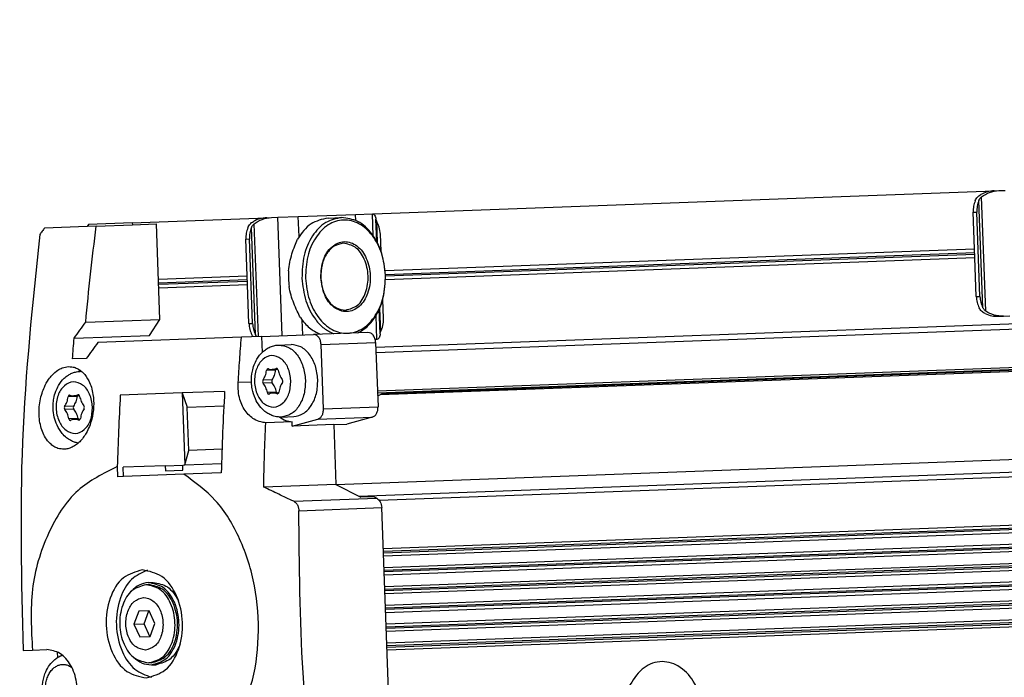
# Model space of a CAD drawing. Header units: millimetres. Extents: x -285 to 1770, y -283 to 203.
# Tile 15 of 30: x 516 to 611, y -242 to -178. Entities that reach past the tile are written whole.
import ezdxf

# ---------------------------------------------------------------- set-up
doc = ezdxf.new("R2010")
doc.units = ezdxf.units.MM

# ---------------------------------------------------------------- blocks, each defined once
blk = doc.blocks.new('REGLA__34', base_point=(515.369, -260.013))
at = {"color": 7, "linetype": 'Continuous'}
for p, q in [((1403.433, -178.526), (550.257, -210.143)), ((550.42, -214.543), (1423.381, -182.193)), ((550.687, -214.709), (1418.124, -182.564)), ((546.385, -223.43), (1422.576, -190.96)), ((550.005, -197.143), (610.333, -194.908)), ((610.333, -194.908), (610.775, -194.891)), ((610.775, -194.891), (611.393, -194.869)), ((608.419, -200.541), (608.287, -196.985)), ((608.944, -205.166), (608.641, -196.972)), ((526.599, -198.011), (539.671, -197.526)), ((539.671, -197.526), (540.113, -197.51)), ((540.113, -197.51), (540.731, -197.487)), ((540.731, -197.487), (542.726, -197.413)), ((542.726, -197.413), (548.295, -197.207)), ((545.616, -197.556), (546.923, -197.508)), ((548.295, -197.207), (549.917, -197.147)), ((549.917, -197.147), (550.005, -197.143)), ((550.314, -197.839), (550.267, -197.674)), ((550.347, -199.844), (550.267, -197.674)), ((550.314, -197.839), (550.392, -199.928)), ((1423.942, -197.334), (550.981, -229.684)), ((522.225, -198.373), (518.073, -198.528)), ((522.359, -198.168), (522.225, -198.373)), ((523.097, -198.341), (522.225, -198.373)), ((526.599, -198.011), (522.359, -198.168)), ((523.097, -198.341), (526.606, -198.211)), ((526.599, -198.011), (526.606, -198.211)), ((526.606, -198.211), (528.938, -198.125)), ((529.282, -207.418), (528.938, -198.125)), ((551.007, -230.367), (1423.967, -198.017)), ((537.757, -203.16), (537.625, -199.604)), ((538.282, -207.785), (537.979, -199.591)), ((550.759, -200.773), (550.698, -199.119)), ((1424.01, -199.166), (551.049, -231.516)), ((551.075, -232.198), (1424.035, -199.848)), ((551.171, -202.663), (608.419, -200.541)), ((608.452, -201.423), (608.419, -200.541)), ((551.117, -233.348), (1424.078, -200.998)), ((551.142, -234.03), (1424.103, -201.68)), ((608.452, -201.423), (551.204, -203.545)), ((608.591, -205.179), (608.452, -201.423)), ((529.136, -203.479), (537.757, -203.16)), ((537.79, -204.042), (537.757, -203.16)), ((1424.145, -202.829), (551.185, -235.179)), ((551.21, -235.862), (1424.171, -203.512)), ((537.79, -204.042), (529.169, -204.361)), ((537.929, -207.798), (537.79, -204.042)), ((1424.213, -204.661), (551.253, -237.011)), ((551.001, -207.314), (550.933, -205.46)), ((551.278, -237.694), (1424.239, -205.343)), ((550.679, -208.787), (550.591, -206.417)), ((550.629, -206.33), (550.714, -208.619)), ((1424.281, -206.493), (551.321, -238.843)), ((522.076, -207.685), (529.282, -207.418)), ((528.278, -208.956), (529.282, -207.418)), ((1424.307, -207.175), (551.346, -239.525)), ((610.785, -207.099), (611.227, -207.083)), ((611.227, -207.083), (611.845, -207.06)), ((520.947, -209.228), (528.278, -208.956)), ((537.195, -209.127), (523.254, -209.643)), ((539.157, -209.054), (537.195, -209.127)), ((539.157, -209.054), (544.195, -208.867)), ((539.157, -209.054), (539.215, -210.604)), ((549.495, -208.671), (544.195, -208.867)), ((550.369, -209.338), (550.195, -209.345)), ((550.457, -209.335), (550.369, -209.338)), ((550.679, -208.787), (550.714, -208.619)), ((540.816, -209.889), (542.017, -209.844)), ((545.17, -216.086), (544.939, -209.84)), ((550.239, -209.644), (550.47, -215.89)), ((522.126, -211.186), (520.791, -211.235)), ((540.733, -212.252), (540.196, -212.272)), ((521.544, -212.445), (521.661, -212.441)), ((521.461, -214.809), (520.924, -214.828)), ((531.455, -214.542), (525.434, -214.765)), ((535.569, -214.39), (531.455, -214.542)), ((531.455, -214.542), (531.92, -215.912)), ((531.455, -214.542), (531.714, -221.538)), ((540.817, -214.533), (540.281, -214.553)), ((531.92, -215.912), (535.493, -215.779)), ((532.077, -220.138), (531.92, -215.912)), ((521.545, -217.089), (521.009, -217.109)), ((541.074, -216.884), (542.276, -216.84)), ((542.136, -217.765), (544.614, -217.094)), ((549.914, -216.898), (547.436, -217.568)), ((542.121, -217.338), (539.559, -217.433)), ((542.136, -217.765), (542.121, -217.338)), ((546.164, -217.615), (542.136, -217.765)), ((546.164, -217.615), (547.436, -217.568)), ((546.164, -217.615), (546.379, -223.427)), ((531.714, -221.538), (532.077, -220.138)), ((535.313, -220.018), (532.077, -220.138)), ((525.139, -221.69), (525.176, -222.68)), ((529.806, -221.608), (525.708, -221.76)), ((525.741, -222.66), (525.708, -221.76)), ((529.806, -221.608), (531.502, -221.545)), ((529.806, -221.608), (529.825, -222.108)), ((531.502, -221.545), (531.714, -221.538)), ((531.521, -222.045), (531.502, -221.545)), ((531.714, -221.538), (535.271, -221.406)), ((525.741, -222.66), (525.176, -222.68)), ((531.606, -222.442), (525.741, -222.66)), ((529.825, -222.108), (531.521, -222.045)), ((535.247, -222.307), (531.606, -222.442)), ((546.379, -223.427), (539.367, -223.687)), ((546.379, -223.427), (548.815, -224.681)), ((550.087, -224.633), (548.815, -224.681)), ((550.087, -224.633), (550.353, -224.771)), ((551.961, -256.108), (550.833, -225.683)), ((528.167, -233.157), (527.92, -233.167)), ((528.16, -232.958), (528.619, -232.941)), ((527.222, -235.744), (526.758, -237.012)), ((528.211, -235.707), (527.222, -235.744)), ((527.748, -236.976), (528.211, -235.707)), ((528.242, -235.706), (528.211, -235.707)), ((528.798, -236.937), (528.242, -235.706)), ((526.758, -237.012), (527.748, -236.976)), ((526.758, -237.012), (527.315, -238.242)), ((528.304, -238.206), (527.748, -236.976)), ((528.334, -238.205), (528.798, -236.937)), ((527.315, -238.242), (528.304, -238.206)), ((528.304, -238.206), (528.334, -238.205)), ((515.994, -239.551), (516.903, -239.518)), ((516.903, -239.518), (518.283, -239.466)), ((519.298, -239.691), (519.319, -240.258)), ((528.449, -240.752), (528.202, -240.761)), ((528.456, -240.952), (528.916, -240.935))]:
    blk.add_line(p, q, dxfattribs=at)
at = {"color": 3, "linetype": 'Continuous'}
for p, q in [((1423.236, -178.293), (550.276, -210.643)), ((550.413, -214.343), (1423.373, -181.993)), ((550.877, -214.595), (1417.971, -182.463)), ((548.604, -224.572), (1424.798, -192.102)), ((550.584, -224.964), (1423.767, -192.605)), ((609.221, -206.262), (608.835, -195.858)), ((609.517, -206.606), (609.105, -195.494)), ((608.287, -196.985), (608.641, -196.972)), ((541.157, -208.98), (540.731, -197.487)), ((542.798, -199.356), (542.726, -197.413)), ((548.317, -197.799), (548.295, -197.207)), ((549.996, -199.272), (549.917, -197.147)), ((1423.952, -197.605), (550.991, -229.955)), ((1423.957, -197.746), (550.997, -230.096)), ((538.559, -208.881), (538.173, -198.477)), ((538.849, -209.065), (538.443, -198.112)), ((537.625, -199.604), (537.979, -199.591)), ((1424.02, -199.436), (551.059, -231.787)), ((1424.025, -199.578), (551.064, -231.928)), ((1424.088, -201.268), (551.127, -233.618)), ((1424.093, -201.409), (551.132, -233.76)), ((551.196, -203.033), (608.433, -200.912)), ((551.202, -203.174), (608.438, -201.053)), ((529.15, -203.85), (537.771, -203.53)), ((529.155, -203.991), (537.776, -203.672)), ((1424.156, -203.1), (551.195, -235.45)), ((1424.161, -203.241), (551.2, -235.591)), ((1424.223, -204.932), (551.263, -237.282)), ((1424.229, -205.073), (551.268, -237.423)), ((608.591, -205.179), (608.944, -205.166)), ((543.152, -208.906), (543.099, -207.462)), ((550.369, -209.338), (550.283, -207.013)), ((1424.291, -206.763), (551.331, -239.113)), ((1424.297, -206.905), (551.336, -239.255)), ((537.929, -207.798), (538.282, -207.785)), ((548.721, -208.7), (548.718, -208.607)), ((544.939, -209.84), (550.239, -209.644)), ((540.525, -212.327), (539.641, -212.36)), ((540.654, -212.176), (540.572, -212.179)), ((540.18, -213.269), (539.297, -213.302)), ((538.179, -213.489), (536.884, -213.537)), ((540.191, -213.56), (539.308, -213.593)), ((521.253, -214.883), (520.369, -214.916)), ((521.382, -214.732), (521.3, -214.735)), ((540.604, -214.474), (539.721, -214.507)), ((540.744, -214.615), (540.662, -214.618)), ((520.908, -215.825), (520.025, -215.858)), ((520.919, -216.116), (520.036, -216.149)), ((545.17, -216.086), (550.47, -215.89)), ((521.332, -217.03), (520.449, -217.063)), ((544.614, -217.094), (549.914, -216.898)), ((521.472, -217.171), (521.39, -217.174)), ((542.284, -225.07), (550.353, -224.771)), ((542.776, -225.981), (550.833, -225.683))]:
    blk.add_line(p, q, dxfattribs=at)
at = {"color": 7, "linetype": 'Continuous'}
for centre, radius, start, end in [((549.857, -203.153), 8.096, 176.76, 187.48458), ((539.777, -212.305), 0.104, 68.82122, 91.88374), ((540.164, -211.305), 0.968, 248.82122, 271.88374), ((540.156, -211.305), 0.968, 272.35047, 295.43327), ((540.617, -212.273), 0.104, 92.35047, 115.43327), ((520.505, -214.861), 0.104, 68.82122, 91.88374), ((520.892, -213.861), 0.968, 248.82122, 271.88374), ((520.884, -213.861), 0.968, 272.35047, 295.43327), ((521.345, -214.83), 0.104, 92.35047, 115.43327), ((539.86, -214.552), 0.104, 272.35047, 295.43327), ((540.321, -215.52), 0.968, 92.35047, 115.43327), ((540.313, -215.52), 0.968, 68.82122, 91.88374), ((540.7, -214.521), 0.104, 248.82122, 271.88374), ((521.048, -218.076), 0.968, 92.35047, 115.43327), ((521.041, -218.077), 0.968, 68.82122, 91.88374), ((520.588, -217.108), 0.104, 272.35047, 295.43327), ((521.428, -217.077), 0.104, 248.82122, 271.88374)]:
    blk.add_arc(centre, radius, start, end, dxfattribs=at)
for points, knots in [([(610.333, -194.908), (610.102, -194.929), (609.645, -194.972), (609.23, -195.168), (609.026, -195.265)], [0, 0, 0, 0, 0.691442, 1.364768, 1.364768, 1.364768, 1.364768]), ([(609.105, -195.494), (609.353, -195.329), (609.86, -194.993), (610.465, -194.926), (610.775, -194.891)], [0, 0, 0, 0, 0.878357, 1.798194, 1.798194, 1.798194, 1.798194]), ([(608.482, -195.872), (608.42, -196.048), (608.295, -196.408), (608.29, -196.79), (608.287, -196.985)], [0, 0, 0, 0, 0.556583, 1.137064, 1.137064, 1.137064, 1.137064]), ([(608.482, -195.872), (608.511, -195.81), (608.569, -195.688), (608.692, -195.524), (608.843, -195.377), (608.963, -195.303), (609.026, -195.265)], [0, 0, 0, 0, 0.2023408, 0.4055734, 0.6111536, 0.8295963, 0.8295963, 0.8295963, 0.8295963]), ([(608.835, -195.858), (608.774, -196.035), (608.648, -196.395), (608.643, -196.777), (608.641, -196.972)], [0, 0, 0, 0, 0.556583, 1.137064, 1.137064, 1.137064, 1.137064]), ([(608.835, -195.858), (608.85, -195.826), (608.882, -195.758), (608.941, -195.665), (609.014, -195.574), (609.073, -195.522), (609.105, -195.494)], [0, 0, 0, 0, 0.1080226, 0.2240645, 0.3298644, 0.4579017, 0.4579017, 0.4579017, 0.4579017]), ([(537.82, -198.49), (537.849, -198.429), (537.907, -198.306), (538.03, -198.143), (538.181, -197.996), (538.301, -197.922), (538.363, -197.883)], [0, 0, 0, 0, 0.2023408, 0.4055734, 0.6111536, 0.8295963, 0.8295963, 0.8295963, 0.8295963]), ([(539.671, -197.526), (539.44, -197.548), (538.983, -197.59), (538.568, -197.787), (538.363, -197.883)], [0, 0, 0, 0, 0.691442, 1.364768, 1.364768, 1.364768, 1.364768]), ([(538.443, -198.112), (538.69, -197.948), (539.198, -197.611), (539.803, -197.544), (540.113, -197.51)], [0, 0, 0, 0, 0.878357, 1.798194, 1.798194, 1.798194, 1.798194]), ([(545.616, -197.556), (545.029, -197.688), (543.775, -197.97), (543.04, -199.034), (542.649, -199.6)], [0, 0, 0, 0, 1.741697, 3.722677, 3.722677, 3.722677, 3.722677]), ([(546.923, -197.508), (546.384, -197.624), (545.24, -197.87), (543.972, -199.324), (543.161, -201.218), (543.103, -202.658), (543.073, -203.404)], [0, 0, 0, 0, 1.616329, 3.431134, 5.494301, 7.716385, 7.716385, 7.716385, 7.716385]), ([(551.199, -203.103), (551.118, -202.395), (550.961, -201.028), (550.052, -199.259), (548.742, -198.026), (547.103, -197.594), (545.501, -198.146), (544.286, -199.473), (543.511, -201.305), (543.455, -202.679), (543.426, -203.391)], [0, 0, 0, 0, 2.125471, 4.098936, 5.834836, 7.38089, 8.926944, 10.662844, 12.636309, 14.76178, 14.76178, 14.76178, 14.76178]), ([(551.199, -203.103), (551.114, -202.361), (550.95, -200.93), (550.001, -199.101), (548.628, -197.745), (547.469, -197.584), (546.923, -197.508)], [0, 0, 0, 0, 2.222084, 4.285251, 6.100056, 7.716385, 7.716385, 7.716385, 7.716385]), ([(550.005, -197.143), (550.054, -197.186), (550.21, -197.321), (550.244, -197.53), (550.267, -197.674)], [0, 0, 0, 0, 0.1908491, 0.6061063, 0.6061063, 0.6061063, 0.6061063]), ([(550.698, -199.119), (550.676, -198.886), (550.632, -198.433), (550.418, -198.033), (550.314, -197.839)], [0, 0, 0, 0, 0.694624, 1.348749, 1.348749, 1.348749, 1.348749]), ([(518.073, -198.528), (517.996, -198.63), (517.843, -198.836), (517.691, -199.042), (517.614, -199.145)], [0, 0, 0, 0, 0.3847802, 0.7691618, 0.7691618, 0.7691618, 0.7691618]), ([(522.076, -207.685), (522.223, -206.123), (522.515, -203.003), (522.904, -199.894), (523.097, -198.341)], [0, 0, 0, 0, 4.706638, 9.399741, 9.399741, 9.399741, 9.399741]), ([(537.82, -198.49), (537.758, -198.667), (537.632, -199.027), (537.628, -199.409), (537.625, -199.604)], [0, 0, 0, 0, 0.556583, 1.137064, 1.137064, 1.137064, 1.137064]), ([(538.173, -198.477), (538.112, -198.653), (537.986, -199.014), (537.981, -199.396), (537.979, -199.591)], [0, 0, 0, 0, 0.556583, 1.137064, 1.137064, 1.137064, 1.137064]), ([(538.173, -198.477), (538.188, -198.444), (538.219, -198.376), (538.279, -198.284), (538.352, -198.192), (538.411, -198.14), (538.443, -198.112)], [0, 0, 0, 0, 0.1080226, 0.2240645, 0.3298644, 0.4579017, 0.4579017, 0.4579017, 0.4579017]), ([(517.614, -199.145), (516.909, -205.84), (515.493, -219.273), (515.827, -232.777), (515.994, -239.551)], [0, 0, 0, 0, 20.171507, 40.476617, 40.476617, 40.476617, 40.476617]), ([(541.773, -202.696), (541.808, -202.411), (541.877, -201.851), (542.1, -201.04), (542.366, -200.296), (542.559, -199.82), (542.649, -199.6)], [0, 0, 0, 0, 0.859657, 1.688445, 2.516812, 3.22962, 3.22962, 3.22962, 3.22962]), ([(544.91, -203.336), (544.991, -203.913), (545.143, -204.999), (546.06, -206.294), (547.444, -206.829), (548.793, -206.193), (549.582, -204.834), (549.819, -203.155), (549.459, -201.497), (548.571, -200.2), (547.179, -199.666), (545.838, -200.302), (545.019, -201.661), (544.948, -202.755), (544.91, -203.336)], [0, 0, 0, 0, 1.730223, 3.254404, 4.539877, 5.825349, 7.349531, 9.079753, 10.809976, 12.334157, 13.61963, 14.905103, 16.429284, 18.159507, 18.159507, 18.159507, 18.159507]), ([(547.086, -200.004), (546.782, -200.069), (546.135, -200.208), (545.418, -201.03), (544.96, -202.101), (544.927, -202.914), (544.91, -203.336)], [0, 0, 0, 0, 0.913577, 1.939336, 3.105475, 4.361435, 4.361435, 4.361435, 4.361435]), ([(547.327, -206.499), (547.734, -206.381), (548.624, -206.123), (549.376, -204.751), (549.602, -203.163), (549.259, -201.595), (548.407, -200.282), (547.501, -200.091), (547.086, -200.004)], [0, 0, 0, 0, 1.228779, 2.685686, 4.339589, 5.993492, 7.450399, 8.679178, 8.679178, 8.679178, 8.679178]), ([(543.073, -203.404), (543.158, -204.146), (543.32, -205.575), (544.179, -207.224), (545.165, -208.296), (545.836, -208.634), (546.156, -208.795)], [0, 0, 0, 0, 2.222084, 4.285251, 5.456489, 6.523655, 6.523655, 6.523655, 6.523655]), ([(543.426, -203.391), (543.508, -204.1), (543.665, -205.466), (544.573, -207.236), (545.884, -208.469), (547.522, -208.901), (549.125, -208.349), (550.34, -207.022), (551.115, -205.19), (551.17, -203.816), (551.199, -203.103)], [0, 0, 0, 0, 2.125471, 4.098936, 5.834836, 7.38089, 8.926944, 10.662844, 12.636309, 14.76178, 14.76178, 14.76178, 14.76178]), ([(544.91, -203.336), (544.958, -203.756), (545.051, -204.565), (545.588, -205.599), (546.363, -206.365), (547.019, -206.456), (547.327, -206.499)], [0, 0, 0, 0, 1.25596, 2.422099, 3.447858, 4.361435, 4.361435, 4.361435, 4.361435]), ([(548.523, -208.707), (548.831, -208.523), (549.475, -208.136), (550.379, -206.994), (551.113, -205.286), (551.17, -203.849), (551.199, -203.103)], [0, 0, 0, 0, 1.067167, 2.238404, 4.301572, 6.523655, 6.523655, 6.523655, 6.523655]), ([(542.932, -207.23), (542.826, -207.017), (542.598, -206.557), (542.278, -205.834), (541.995, -205.042), (541.885, -204.489), (541.829, -204.208)], [0, 0, 0, 0, 0.712866, 1.541304, 2.370036, 3.22962, 3.22962, 3.22962, 3.22962]), ([(608.591, -205.179), (608.608, -205.374), (608.641, -205.754), (608.793, -206.104), (608.868, -206.275)], [0, 0, 0, 0, 0.580481, 1.137064, 1.137064, 1.137064, 1.137064]), ([(608.944, -205.166), (608.961, -205.361), (608.994, -205.741), (609.146, -206.091), (609.221, -206.262)], [0, 0, 0, 0, 0.580481, 1.137064, 1.137064, 1.137064, 1.137064]), ([(609.455, -206.84), (609.39, -206.807), (609.264, -206.742), (609.103, -206.607), (608.968, -206.452), (608.901, -206.334), (608.868, -206.275)], [0, 0, 0, 0, 0.2184427, 0.4240229, 0.6272556, 0.8295963, 0.8295963, 0.8295963, 0.8295963]), ([(609.517, -206.606), (609.483, -206.58), (609.421, -206.533), (609.341, -206.447), (609.274, -206.359), (609.238, -206.294), (609.221, -206.262)], [0, 0, 0, 0, 0.1280373, 0.2338372, 0.3498791, 0.4579017, 0.4579017, 0.4579017, 0.4579017]), ([(542.932, -207.23), (543.205, -207.588), (543.725, -208.27), (544.488, -208.659), (544.849, -208.843)], [0, 0, 0, 0, 1.333584, 2.534412, 2.534412, 2.534412, 2.534412]), ([(550.714, -208.619), (550.803, -208.418), (550.987, -208.002), (550.997, -207.548), (551.001, -207.314)], [0, 0, 0, 0, 0.654125, 1.348749, 1.348749, 1.348749, 1.348749]), ([(609.455, -206.84), (609.666, -206.922), (610.094, -207.087), (610.553, -207.095), (610.785, -207.099)], [0, 0, 0, 0, 0.673326, 1.364768, 1.364768, 1.364768, 1.364768]), ([(611.227, -207.083), (610.915, -207.072), (610.307, -207.05), (609.776, -206.752), (609.517, -206.606)], [0, 0, 0, 0, 0.919837, 1.798194, 1.798194, 1.798194, 1.798194]), ([(520.947, -209.228), (521.134, -208.97), (521.509, -208.455), (521.887, -207.942), (522.076, -207.685)], [0, 0, 0, 0, 0.95452, 1.911537, 1.911537, 1.911537, 1.911537]), ([(537.929, -207.798), (537.946, -207.992), (537.979, -208.373), (538.131, -208.723), (538.205, -208.894)], [0, 0, 0, 0, 0.580481, 1.137064, 1.137064, 1.137064, 1.137064]), ([(538.282, -207.785), (538.299, -207.979), (538.332, -208.36), (538.484, -208.71), (538.559, -208.881)], [0, 0, 0, 0, 0.580481, 1.137064, 1.137064, 1.137064, 1.137064]), ([(520.791, -211.235), (520.816, -210.9), (520.866, -210.231), (520.92, -209.562), (520.947, -209.228)], [0, 0, 0, 0, 1.006869, 2.01325, 2.01325, 2.01325, 2.01325]), ([(536.884, -213.537), (536.93, -212.801), (537.024, -211.33), (537.138, -209.861), (537.195, -209.127)], [0, 0, 0, 0, 2.211766, 4.421317, 4.421317, 4.421317, 4.421317]), ([(538.325, -209.085), (538.303, -209.054), (538.259, -208.993), (538.223, -208.927), (538.205, -208.894)], [0, 0, 0, 0, 0.112371, 0.225145, 0.225145, 0.225145, 0.225145]), ([(538.686, -209.072), (538.685, -209.071), (538.685, -209.07), (538.667, -209.049), (538.635, -209.008), (538.593, -208.945), (538.57, -208.902), (538.559, -208.881)], [0, 0, 0, 0, 0.0017901, 0.0035802, 0.083094, 0.1582886, 0.2294752, 0.2294752, 0.2294752, 0.2294752]), ([(544.939, -209.84), (544.924, -209.711), (544.896, -209.462), (544.731, -209.144), (544.492, -208.909), (544.29, -208.881), (544.195, -208.867)], [0, 0, 0, 0, 0.386449, 0.745261, 1.060879, 1.34198, 1.34198, 1.34198, 1.34198]), ([(550.239, -209.644), (550.224, -209.515), (550.195, -209.266), (550.03, -208.948), (549.792, -208.712), (549.59, -208.684), (549.495, -208.671)], [0, 0, 0, 0, 0.386449, 0.745261, 1.060879, 1.34198, 1.34198, 1.34198, 1.34198]), ([(550.679, -208.787), (550.666, -208.932), (550.648, -209.143), (550.503, -209.289), (550.457, -209.335)], [0, 0, 0, 0, 0.4152572, 0.6061063, 0.6061063, 0.6061063, 0.6061063]), ([(523.254, -209.643), (523.065, -209.9), (522.688, -210.413), (522.313, -210.928), (522.126, -211.186)], [0, 0, 0, 0, 0.956487, 1.910486, 1.910486, 1.910486, 1.910486]), ([(541.074, -216.884), (540.953, -216.883), (540.671, -216.88), (540.253, -216.777), (539.838, -216.591), (539.389, -216.287), (538.929, -215.806), (538.494, -215.065), (538.249, -214.269), (538.149, -213.359), (538.21, -212.571), (538.421, -211.826), (538.727, -211.17), (539.137, -210.642), (539.605, -210.272), (540.005, -210.056), (540.413, -209.923), (540.695, -209.899), (540.816, -209.889)], [0, 0, 0, 0, 0.362599, 0.846207, 1.27606, 1.721399, 2.466926, 3.250891, 4.279368, 4.938416, 5.991267, 6.626024, 7.249828, 8.15494, 8.600279, 9.030133, 9.51374, 9.87634, 9.87634, 9.87634, 9.87634]), ([(544.62, -213.25), (544.568, -212.798), (544.468, -211.927), (543.89, -210.814), (543.055, -209.989), (542.349, -209.891), (542.017, -209.844)], [0, 0, 0, 0, 1.352451, 2.608179, 3.712755, 4.696533, 4.696533, 4.696533, 4.696533]), ([(517.547, -216.096), (517.571, -215.834), (517.618, -215.314), (517.801, -214.603), (518.069, -213.9), (518.4, -213.305), (518.844, -212.746), (519.291, -212.362), (519.833, -212.068), (520.198, -212.016), (520.407, -211.987)], [0, 0, 0, 0, 0.786815, 1.565555, 2.191356, 3.040222, 3.596276, 4.326274, 4.795954, 5.421859, 5.421859, 5.421859, 5.421859]), ([(520.407, -211.987), (520.518, -211.989), (520.773, -211.994), (521.131, -212.103), (521.497, -212.299), (521.955, -212.68), (522.354, -213.272), (522.639, -214.001), (522.83, -214.843), (522.879, -215.894), (522.721, -216.947), (522.444, -217.801), (522.083, -218.555), (521.651, -219.143), (521.164, -219.573), (520.775, -219.816), (520.363, -219.972), (520.095, -219.997), (519.981, -220.008)], [0, 0, 0, 0, 0.331748, 0.763804, 1.10689, 1.574215, 2.53513, 3.207693, 3.916904, 5.116166, 6.341225, 7.088028, 7.802964, 8.842303, 9.24979, 9.745806, 10.211188, 10.553686, 10.553686, 10.553686, 10.553686]), ([(521.524, -212.335), (521.498, -212.355), (521.445, -212.394), (521.394, -212.437), (521.368, -212.458)], [0, 0, 0, 0, 0.0989737, 0.198984, 0.198984, 0.198984, 0.198984]), ([(539.773, -212.2), (539.741, -212.213), (539.668, -212.24), (539.651, -212.317), (539.641, -212.36)], [0, 0, 0, 0, 0.0978776, 0.2195505, 0.2195505, 0.2195505, 0.2195505]), ([(540.18, -213.269), (540.263, -213.128), (540.435, -212.835), (540.494, -212.5), (540.525, -212.327)], [0, 0, 0, 0, 0.48692, 1.010141, 1.010141, 1.010141, 1.010141]), ([(540.543, -212.259), (540.539, -212.27), (540.53, -212.292), (540.527, -212.315), (540.525, -212.327)], [0, 0, 0, 0, 0.03403707, 0.07015307, 0.07015307, 0.07015307, 0.07015307]), ([(540.756, -212.318), (540.743, -212.276), (540.72, -212.201), (540.646, -212.179), (540.613, -212.169)], [0, 0, 0, 0, 0.1216426, 0.2194993, 0.2194993, 0.2194993, 0.2194993]), ([(540.756, -212.318), (540.799, -212.489), (540.883, -212.818), (541.076, -213.097), (541.169, -213.232)], [0, 0, 0, 0, 0.523195, 1.010075, 1.010075, 1.010075, 1.010075]), ([(521.345, -219.411), (521.282, -219.398), (521.155, -219.374), (520.91, -219.299), (520.582, -219.157), (520.175, -218.887), (519.691, -218.409), (519.272, -217.729), (518.991, -216.891), (518.901, -216.2), (518.904, -215.592), (518.968, -215.03), (519.137, -214.408), (519.454, -213.726), (519.876, -213.184), (520.348, -212.818), (520.715, -212.625), (521.102, -212.488), (521.384, -212.461), (521.544, -212.445)], [0, 0, 0, 0, 0.193178, 0.388441, 0.764358, 1.263591, 1.84421, 2.792734, 3.628238, 4.480733, 4.869969, 5.450638, 6.169996, 6.7938, 7.698912, 8.198145, 8.574063, 8.939648, 9.420257, 9.420257, 9.420257, 9.420257]), ([(539.297, -213.302), (539.38, -213.16), (539.551, -212.867), (539.611, -212.533), (539.641, -212.36)], [0, 0, 0, 0, 0.48692, 1.010141, 1.010141, 1.010141, 1.010141]), ([(540.18, -213.269), (540.16, -213.318), (540.119, -213.417), (540.167, -213.513), (540.191, -213.56)], [0, 0, 0, 0, 0.1523546, 0.3047011, 0.3047011, 0.3047011, 0.3047011]), ([(541.18, -213.523), (541.2, -213.474), (541.241, -213.375), (541.193, -213.28), (541.169, -213.232)], [0, 0, 0, 0, 0.1523546, 0.3047011, 0.3047011, 0.3047011, 0.3047011]), ([(542.276, -216.84), (542.604, -216.769), (543.3, -216.619), (544.072, -215.734), (544.566, -214.581), (544.601, -213.705), (544.62, -213.25)], [0, 0, 0, 0, 0.983927, 2.088678, 3.344632, 4.697327, 4.697327, 4.697327, 4.697327]), ([(539.559, -217.433), (539.399, -217.417), (539.011, -217.377), (538.458, -217.137), (537.945, -216.745), (537.534, -216.253), (537.212, -215.663), (536.978, -214.958), (536.865, -214.236), (536.878, -213.745), (536.884, -213.537)], [0, 0, 0, 0, 0.481508, 1.165693, 1.77173, 2.40681, 3.074626, 3.77593, 4.62745, 5.249753, 5.249753, 5.249753, 5.249753]), ([(539.297, -213.302), (539.277, -213.351), (539.236, -213.45), (539.284, -213.545), (539.308, -213.593)], [0, 0, 0, 0, 0.1523546, 0.3047011, 0.3047011, 0.3047011, 0.3047011]), ([(539.721, -214.507), (539.678, -214.336), (539.593, -214.007), (539.401, -213.728), (539.308, -213.593)], [0, 0, 0, 0, 0.523195, 1.010075, 1.010075, 1.010075, 1.010075]), ([(540.604, -214.474), (540.561, -214.304), (540.477, -213.974), (540.284, -213.695), (540.191, -213.56)], [0, 0, 0, 0, 0.523195, 1.010075, 1.010075, 1.010075, 1.010075]), ([(541.18, -213.523), (541.097, -213.665), (540.926, -213.958), (540.866, -214.292), (540.835, -214.465)], [0, 0, 0, 0, 0.48692, 1.010141, 1.010141, 1.010141, 1.010141]), ([(520.025, -215.858), (520.108, -215.717), (520.279, -215.424), (520.339, -215.089), (520.369, -214.916)], [0, 0, 0, 0, 0.48692, 1.010141, 1.010141, 1.010141, 1.010141]), ([(520.501, -214.757), (520.469, -214.769), (520.396, -214.796), (520.379, -214.873), (520.369, -214.916)], [0, 0, 0, 0, 0.0978776, 0.2195505, 0.2195505, 0.2195505, 0.2195505]), ([(520.908, -215.825), (520.991, -215.684), (521.162, -215.391), (521.222, -215.056), (521.253, -214.883)], [0, 0, 0, 0, 0.48692, 1.010141, 1.010141, 1.010141, 1.010141]), ([(521.271, -214.816), (521.267, -214.826), (521.258, -214.848), (521.255, -214.871), (521.253, -214.883)], [0, 0, 0, 0, 0.03403707, 0.07015307, 0.07015307, 0.07015307, 0.07015307]), ([(521.484, -214.874), (521.471, -214.833), (521.448, -214.757), (521.374, -214.735), (521.34, -214.725)], [0, 0, 0, 0, 0.1216426, 0.2194993, 0.2194993, 0.2194993, 0.2194993]), ([(521.484, -214.874), (521.527, -215.045), (521.611, -215.374), (521.804, -215.654), (521.897, -215.788)], [0, 0, 0, 0, 0.523195, 1.010075, 1.010075, 1.010075, 1.010075]), ([(525.434, -214.765), (525.372, -215.918), (525.249, -218.225), (525.176, -220.535), (525.139, -221.69)], [0, 0, 0, 0, 3.463489, 6.930998, 6.930998, 6.930998, 6.930998]), ([(535.569, -214.39), (535.499, -215.708), (535.358, -218.346), (535.284, -220.986), (535.247, -222.307)], [0, 0, 0, 0, 3.959513, 7.924164, 7.924164, 7.924164, 7.924164]), ([(539.721, -214.507), (539.734, -214.549), (539.757, -214.624), (539.831, -214.646), (539.864, -214.656)], [0, 0, 0, 0, 0.1216426, 0.2194993, 0.2194993, 0.2194993, 0.2194993]), ([(540.604, -214.474), (540.607, -214.486), (540.613, -214.509), (540.623, -214.53), (540.627, -214.54)], [0, 0, 0, 0, 0.03599332, 0.06992156, 0.06992156, 0.06992156, 0.06992156]), ([(540.703, -214.625), (540.736, -214.612), (540.809, -214.585), (540.826, -214.508), (540.835, -214.465)], [0, 0, 0, 0, 0.0978776, 0.2195505, 0.2195505, 0.2195505, 0.2195505]), ([(550.429, -214.786), (550.526, -214.764), (550.724, -214.716), (550.883, -214.588), (550.964, -214.523)], [0, 0, 0, 0, 0.2940543, 0.6034256, 0.6034256, 0.6034256, 0.6034256]), ([(519.981, -220.008), (519.776, -219.995), (519.423, -219.972), (518.965, -219.747), (518.539, -219.415), (518.157, -218.924), (517.849, -218.294), (517.647, -217.61), (517.534, -216.866), (517.543, -216.355), (517.547, -216.096)], [0, 0, 0, 0, 0.609699, 1.047462, 1.50637, 2.223613, 2.888396, 3.602623, 4.355414, 5.133645, 5.133645, 5.133645, 5.133645]), ([(520.025, -215.858), (520.004, -215.907), (519.964, -216.006), (520.012, -216.101), (520.036, -216.149)], [0, 0, 0, 0, 0.1523546, 0.3047011, 0.3047011, 0.3047011, 0.3047011]), ([(520.449, -217.063), (520.405, -216.892), (520.321, -216.563), (520.129, -216.284), (520.036, -216.149)], [0, 0, 0, 0, 0.523195, 1.010075, 1.010075, 1.010075, 1.010075]), ([(520.908, -215.825), (520.888, -215.875), (520.847, -215.973), (520.895, -216.069), (520.919, -216.116)], [0, 0, 0, 0, 0.1523546, 0.3047011, 0.3047011, 0.3047011, 0.3047011]), ([(521.332, -217.03), (521.289, -216.86), (521.205, -216.531), (521.012, -216.251), (520.919, -216.116)], [0, 0, 0, 0, 0.523195, 1.010075, 1.010075, 1.010075, 1.010075]), ([(521.908, -216.08), (521.825, -216.221), (521.653, -216.514), (521.594, -216.848), (521.563, -217.022)], [0, 0, 0, 0, 0.48692, 1.010141, 1.010141, 1.010141, 1.010141]), ([(521.908, -216.08), (521.928, -216.03), (521.969, -215.931), (521.921, -215.836), (521.897, -215.788)], [0, 0, 0, 0, 0.1523546, 0.3047011, 0.3047011, 0.3047011, 0.3047011]), ([(544.614, -217.094), (544.695, -217.059), (544.867, -216.983), (545.045, -216.735), (545.159, -216.429), (545.167, -216.203), (545.17, -216.086)], [0, 0, 0, 0, 0.261036, 0.554763, 0.88214, 1.229832, 1.229832, 1.229832, 1.229832]), ([(549.914, -216.898), (549.995, -216.862), (550.167, -216.786), (550.344, -216.538), (550.459, -216.233), (550.466, -216.006), (550.47, -215.89)], [0, 0, 0, 0, 0.261036, 0.554763, 0.88214, 1.229832, 1.229832, 1.229832, 1.229832]), ([(520.449, -217.063), (520.462, -217.105), (520.485, -217.18), (520.559, -217.202), (520.592, -217.212)], [0, 0, 0, 0, 0.1216426, 0.2194993, 0.2194993, 0.2194993, 0.2194993]), ([(521.332, -217.03), (521.335, -217.042), (521.34, -217.065), (521.35, -217.086), (521.355, -217.096)], [0, 0, 0, 0, 0.03599332, 0.06992156, 0.06992156, 0.06992156, 0.06992156]), ([(521.431, -217.181), (521.464, -217.169), (521.536, -217.141), (521.554, -217.064), (521.563, -217.022)], [0, 0, 0, 0, 0.0978776, 0.2195505, 0.2195505, 0.2195505, 0.2195505]), ([(540.899, -216.884), (541.09, -217.007), (541.465, -217.248), (541.905, -217.309), (542.121, -217.338)], [0, 0, 0, 0, 0.67427, 1.317738, 1.317738, 1.317738, 1.317738]), ([(539.367, -223.687), (539.389, -222.644), (539.432, -220.559), (539.517, -218.475), (539.559, -217.433)], [0, 0, 0, 0, 3.130032, 6.257261, 6.257261, 6.257261, 6.257261]), ([(525.139, -221.69), (523.788, -222.365), (520.898, -223.808), (518.148, -228.289), (516.564, -233.664), (516.788, -237.537), (516.903, -239.518)], [0, 0, 0, 0, 4.454284, 9.525104, 15.168531, 21.073689, 21.073689, 21.073689, 21.073689]), ([(536.321, -247.242), (536.987, -245.865), (538.365, -243.02), (539.002, -238.197), (538.667, -233.304), (537.243, -228.774), (534.974, -224.887), (532.687, -223.227), (531.606, -222.442)], [0, 0, 0, 0, 4.563564, 9.43223, 14.383244, 19.172389, 23.598469, 27.571286, 27.571286, 27.571286, 27.571286]), ([(542.284, -225.07), (541.795, -224.84), (540.821, -224.383), (539.85, -223.918), (539.367, -223.687)], [0, 0, 0, 0, 1.621037, 3.228165, 3.228165, 3.228165, 3.228165]), ([(550.353, -224.771), (550.482, -224.88), (550.762, -225.118), (550.808, -225.485), (550.833, -225.683)], [0, 0, 0, 0, 0.490016, 1.064548, 1.064548, 1.064548, 1.064548]), ([(542.284, -225.07), (542.325, -225.092), (542.397, -225.131), (542.497, -225.218), (542.578, -225.314), (542.653, -225.435), (542.707, -225.557), (542.747, -225.695), (542.772, -225.833), (542.775, -225.932), (542.776, -225.981)], [0, 0, 0, 0, 0.137911, 0.247184, 0.395226, 0.512875, 0.671461, 0.796393, 0.94281, 1.091201, 1.091201, 1.091201, 1.091201]), ([(544.652, -257.4), (544.077, -252.183), (542.926, -241.742), (542.826, -231.237), (542.776, -225.981)], [0, 0, 0, 0, 15.734121, 31.492019, 31.492019, 31.492019, 31.492019]), ([(527.574, -231.729), (526.917, -231.919), (525.48, -232.336), (524.265, -234.553), (523.899, -237.118), (524.454, -239.65), (525.83, -241.771), (527.293, -242.08), (527.963, -242.221)], [0, 0, 0, 0, 1.984951, 4.338416, 7.010105, 9.681795, 12.03526, 14.020211, 14.020211, 14.020211, 14.020211]), ([(528.071, -231.757), (527.519, -232.009), (526.32, -232.557), (525.246, -234.595), (524.886, -237.082), (525.429, -239.535), (526.651, -241.488), (527.888, -241.946), (528.456, -242.156)], [0, 0, 0, 0, 1.776382, 3.864642, 6.536331, 9.20802, 11.29628, 13.072662, 13.072662, 13.072662, 13.072662]), ([(527.963, -242.221), (528.621, -242.031), (530.057, -241.614), (531.273, -239.397), (531.638, -236.832), (531.084, -234.3), (529.708, -232.179), (528.244, -231.87), (527.574, -231.729)], [0, 0, 0, 0, 1.984951, 4.338416, 7.010105, 9.681795, 12.03526, 14.020211, 14.020211, 14.020211, 14.020211]), ([(527.92, -233.167), (527.444, -233.304), (526.404, -233.606), (525.525, -235.211), (525.26, -237.068), (525.661, -238.9), (526.657, -240.435), (527.717, -240.659), (528.202, -240.761)], [0, 0, 0, 0, 1.436735, 3.140199, 5.073994, 7.007788, 8.711253, 10.147988, 10.147988, 10.147988, 10.147988]), ([(528.16, -232.958), (527.848, -233.011), (527.203, -233.122), (526.735, -233.583), (526.493, -233.821)], [0, 0, 0, 0, 0.925609, 1.918269, 1.918269, 1.918269, 1.918269]), ([(528.202, -240.761), (528.677, -240.623), (529.717, -240.322), (530.597, -238.717), (530.862, -236.86), (530.46, -235.028), (529.464, -233.493), (528.405, -233.269), (527.92, -233.167)], [0, 0, 0, 0, 1.436734, 3.140199, 5.073994, 7.007789, 8.711253, 10.147989, 10.147989, 10.147989, 10.147989]), ([(528.456, -240.952), (528.957, -240.807), (530.052, -240.49), (530.978, -238.801), (531.256, -236.846), (530.834, -234.917), (529.786, -233.301), (528.67, -233.065), (528.16, -232.958)], [0, 0, 0, 0, 1.512343, 3.30546, 5.341033, 7.376605, 9.169722, 10.682065, 10.682065, 10.682065, 10.682065]), ([(528.449, -240.752), (528.925, -240.614), (529.965, -240.313), (530.844, -238.708), (531.109, -236.851), (530.708, -235.019), (529.712, -233.483), (528.652, -233.26), (528.167, -233.157)], [0, 0, 0, 0, 1.436726, 3.140187, 5.073982, 7.007776, 8.711237, 10.147963, 10.147963, 10.147963, 10.147963]), ([(528.619, -232.941), (529.117, -233.037), (530.199, -233.248), (530.771, -234.202), (531.079, -234.717)], [0, 0, 0, 0, 1.455759, 3.164815, 3.164815, 3.164815, 3.164815]), ([(527.873, -239.523), (528.192, -239.43), (528.89, -239.228), (529.48, -238.15), (529.658, -236.909), (529.388, -235.66), (528.722, -234.689), (527.679, -234.288), (526.668, -234.765), (526.076, -235.783), (525.899, -237.048), (526.168, -238.273), (526.836, -239.304), (527.547, -239.454), (527.873, -239.523)], [0, 0, 0, 0, 0.964125, 2.107239, 3.404917, 4.702595, 5.84571, 6.809834, 7.773959, 8.917073, 10.214751, 11.512429, 12.655544, 13.619669, 13.619669, 13.619669, 13.619669]), ([(531.237, -238.981), (530.968, -239.518), (530.468, -240.512), (529.405, -240.802), (528.916, -240.935)], [0, 0, 0, 0, 1.70906, 3.164821, 3.164821, 3.164821, 3.164821]), ([(520.055, -246.797), (520.031, -246.79), (519.985, -246.777), (519.803, -246.717), (519.515, -246.587), (519.065, -246.283), (518.606, -245.802), (518.302, -245.284), (518.118, -244.848), (518.002, -244.494), (517.898, -244.027), (517.854, -243.585), (517.851, -243.174), (517.876, -242.795), (517.953, -242.328), (518.124, -241.746), (518.432, -241.118), (518.843, -240.62), (519.264, -240.28), (519.541, -240.125), (519.736, -240.044), (519.781, -240.028), (519.804, -240.019)], [0, 0, 0, 0, 0.075493, 0.144342, 0.574195, 1.019534, 1.765061, 2.549026, 2.806217, 3.184259, 3.66576, 4.238951, 4.510531, 4.898434, 5.377631, 5.928848, 6.712813, 7.45834, 7.843631, 8.333464, 8.401931, 8.476973, 8.476973, 8.476973, 8.476973]), ([(519.568, -247.166), (519.95, -246.837), (520.775, -246.126), (521.281, -244.445), (521.287, -242.651), (520.734, -241.013), (519.705, -239.718), (518.733, -239.546), (518.283, -239.466)], [0, 0, 0, 0, 1.488041, 3.210351, 5.046356, 6.808313, 8.351041, 9.683967, 9.683967, 9.683967, 9.683967]), ([(526.727, -240.212), (526.986, -240.432), (527.488, -240.859), (528.141, -240.922), (528.456, -240.952)], [0, 0, 0, 0, 0.99465, 1.921877, 1.921877, 1.921877, 1.921877])]:
    blk.add_open_spline(points, degree=3, knots=knots, dxfattribs=at)
at = {"color": 3, "linetype": 'Continuous'}
for points, knots in [([(540.816, -209.889), (541.148, -209.935), (541.854, -210.033), (542.689, -210.858), (543.266, -211.971), (543.366, -212.843), (543.418, -213.295)], [0, 0, 0, 0, 0.983766, 2.088315, 3.344021, 4.696462, 4.696462, 4.696462, 4.696462]), ([(542.005, -213.347), (541.977, -213.774), (541.925, -214.579), (541.323, -215.578), (540.337, -216.046), (539.313, -215.653), (538.661, -214.7), (538.396, -213.481), (538.57, -212.246), (539.15, -211.247), (540.142, -210.779), (541.16, -211.172), (541.834, -212.125), (541.946, -212.923), (542.005, -213.347)], [0, 0, 0, 0, 1.272245, 2.393017, 3.338248, 4.283418, 5.404089, 6.676289, 7.948534, 9.069306, 10.014537, 10.959707, 12.080378, 13.352578, 13.352578, 13.352578, 13.352578]), ([(521.544, -212.445), (521.564, -212.444), (521.604, -212.443), (521.645, -212.444), (521.665, -212.445)], [0, 0, 0, 0, 0.0609125, 0.1217193, 0.1217193, 0.1217193, 0.1217193]), ([(543.418, -213.295), (543.4, -213.749), (543.365, -214.625), (542.871, -215.779), (542.099, -216.663), (541.402, -216.813), (541.074, -216.884)], [0, 0, 0, 0, 1.352704, 2.608681, 3.713458, 4.697398, 4.697398, 4.697398, 4.697398]), ([(522.733, -215.903), (522.705, -216.331), (522.653, -217.135), (522.051, -218.135), (521.065, -218.602), (520.041, -218.209), (519.388, -217.256), (519.124, -216.037), (519.297, -214.802), (519.878, -213.803), (520.87, -213.335), (521.888, -213.728), (522.562, -214.681), (522.674, -215.479), (522.733, -215.903)], [0, 0, 0, 0, 1.272245, 2.393017, 3.338248, 4.283418, 5.404089, 6.676289, 7.948534, 9.069306, 10.014537, 10.959707, 12.080378, 13.352578, 13.352578, 13.352578, 13.352578]), ([(520.894, -245.526), (520.891, -245.528), (520.886, -245.533), (520.834, -245.579), (520.735, -245.657), (520.58, -245.752), (520.421, -245.825), (520.257, -245.876), (520.091, -245.905), (519.924, -245.911), (519.756, -245.895), (519.59, -245.856), (519.425, -245.795), (519.264, -245.712), (519.103, -245.603), (518.945, -245.467), (518.794, -245.306), (518.658, -245.126), (518.535, -244.928), (518.428, -244.714), (518.336, -244.486), (518.261, -244.247), (518.204, -243.997), (518.165, -243.738), (518.145, -243.474), (518.145, -243.21), (518.165, -242.949), (518.204, -242.696), (518.261, -242.451), (518.335, -242.217), (518.426, -241.996), (518.534, -241.789), (518.657, -241.599), (518.795, -241.427), (518.942, -241.281), (519.095, -241.16), (519.25, -241.065), (519.409, -240.992), (519.573, -240.941), (519.739, -240.913), (519.906, -240.906), (520.074, -240.922), (520.24, -240.961), (520.405, -241.022), (520.566, -241.105), (520.671, -241.176), (520.726, -241.218), (520.731, -241.222), (520.734, -241.224)], [0, 0, 0, 0, 0.010178, 0.020345, 0.208486, 0.388985, 0.563414, 0.733431, 0.900768, 1.067205, 1.234538, 1.404547, 1.578964, 1.759448, 1.947572, 2.161758, 2.381601, 2.607702, 2.840291, 3.079322, 3.324551, 3.575599, 3.832017, 4.093332, 4.359096, 4.624861, 4.886182, 5.142609, 5.39367, 5.638913, 5.877962, 6.11057, 6.336691, 6.556555, 6.770761, 6.958902, 7.139401, 7.31383, 7.483847, 7.651184, 7.817621, 7.984955, 8.154964, 8.32938, 8.509865, 8.697988, 8.707925, 8.717873, 8.717873, 8.717873, 8.717873]), ([(574.331, -247.527), (574.547, -248.313), (574.954, -249.788), (576.418, -251.457), (578.374, -252.103), (580.298, -251.344), (581.614, -249.585), (582.248, -247.271), (582.129, -244.781), (581.28, -242.551), (579.792, -240.947), (577.807, -240.429), (575.894, -241.291), (575.207, -242.462), (574.838, -243.09)], [0, 0, 0, 0, 2.423735, 4.54726, 6.387327, 8.223399, 10.339203, 12.757667, 15.293288, 17.695337, 19.787998, 21.613075, 23.466099, 25.612786, 25.612786, 25.612786, 25.612786])]:
    blk.add_open_spline(points, degree=3, knots=knots, dxfattribs=at)
blk = doc.blocks.new('Regla_G2_cm1140-T__35', base_point=(515.369, -282.801))
blk.add_blockref('REGLA__34', (515.369, -260.013))
blk = doc.blocks.new('Alzado1', base_point=(1009, -223))
blk.add_blockref('Regla_G2_cm1140-T__35', (515.369, -282.801))

msp = doc.modelspace()

# ---------------------------------------------------------------- block references
msp.add_blockref('Alzado1', (1009, -223))

doc.saveas('drawing.dxf')
